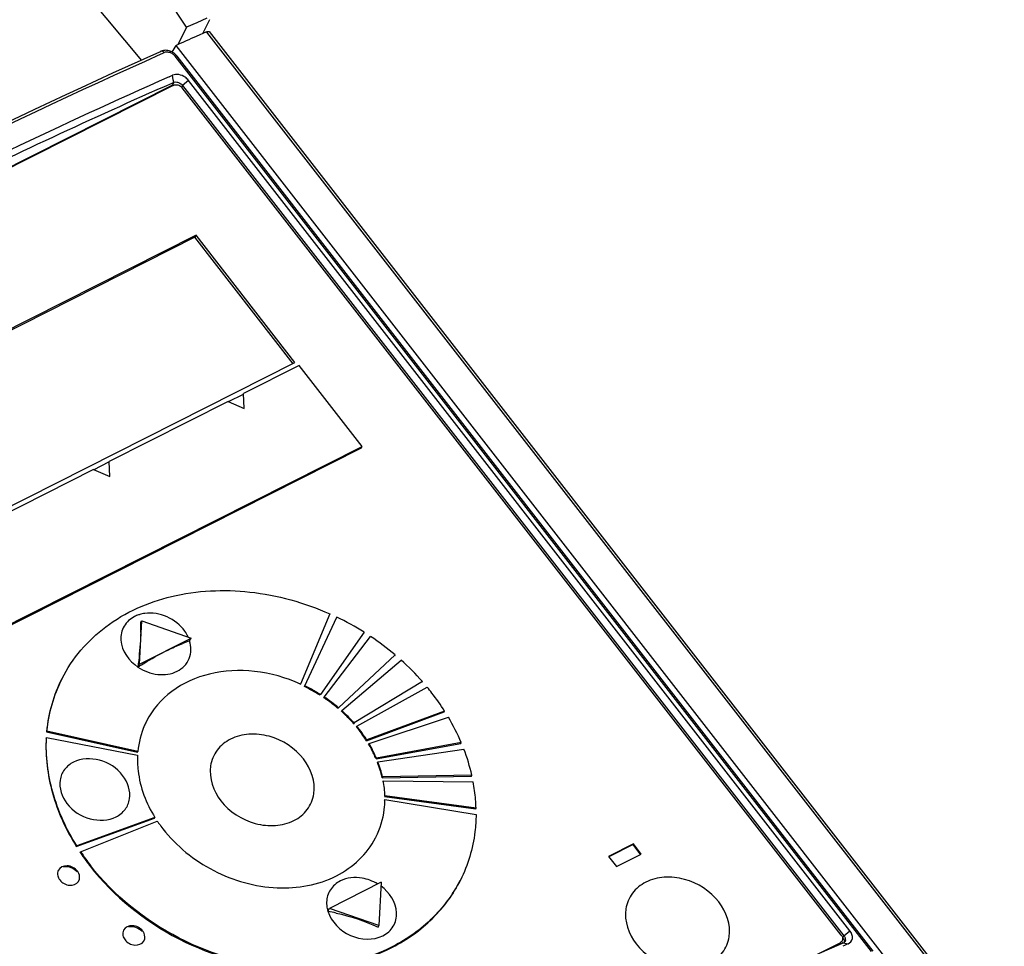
# Model space of a CAD drawing. Header units: millimetres. Extents: x 0 to 594, y 0 to 420.
# Tile 44 of 48: x 531 to 546, y 149 to 163. Entities that reach past the tile are written whole.
import ezdxf

# ---------------------------------------------------------------- set-up
doc = ezdxf.new("R2010")
doc.units = ezdxf.units.MM
doc.header["$LTSCALE"] = 32.67
doc.layers.get('0').update_dxf_attribs({"linetype": 'CONTINUOUS'})
doc.layers.add('ROUNDS', color=7, linetype='CONTINUOUS')

msp = doc.modelspace()

# ---------------------------------------------------------------- linework, layer by layer
at = {"color": 7, "linetype": 'CONTINUOUS'}
for p, q in [((533.5607, 162.434), (533.4294, 162.1747)), ((533.8537, 162.3625), (533.7043, 162.2966)), ((533.895, 162.367), (549.3612, 142.4778)), ((533.3451, 162.0638), (533.4041, 162.164)), ((548.8618, 142.2857), (533.4041, 162.164)), ((533.1655, 162.0702), (533.1819, 162.0775)), ((533.182, 162.0776), (533.1819, 162.0775)), ((543.7123, 148.7697), (533.4194, 162.006)), ((533.3031, 161.7009), (533.352, 161.7226)), ((533.3641, 161.653), (533.352, 161.7226)), ((533.3506, 161.5775), (523.6988, 156.7014)), ((533.3454, 161.6073), (533.3701, 161.6182)), ((533.3701, 161.6182), (533.3641, 161.653)), ((543.3678, 149.0712), (533.5895, 161.6458)), ((533.3604, 161.5732), (523.7545, 156.7204)), ((543.2385, 149.0072), (533.4953, 161.5366)), ((533.5007, 161.5696), (543.2789, 148.9951)), ((533.6995, 159.3562), (526.0821, 155.508)), ((533.6844, 159.3263), (526.0911, 155.4902)), ((533.6995, 159.3562), (533.6844, 159.3263)), ((535.1377, 157.4574), (533.6844, 159.3263)), ((535.1616, 157.476), (533.6995, 159.3562)), ((527.5442, 153.6278), (535.1616, 157.476)), ((535.225, 157.4297), (534.4021, 157.014)), ((536.1549, 156.2339), (535.225, 157.4297)), ((534.3967, 157.0033), (534.1759, 156.8917)), ((534.3967, 157.0033), (534.4021, 157.014)), ((534.4127, 156.7949), (534.4021, 157.014)), ((534.1727, 156.8981), (532.4136, 156.0094)), ((534.1727, 156.8981), (534.4127, 156.7949)), ((530.1404, 153.1796), (536.1441, 156.2126)), ((530.1512, 153.2009), (536.1549, 156.2339)), ((536.1441, 156.2126), (536.1549, 156.2339)), ((532.4082, 155.9987), (532.1874, 155.8872)), ((532.4082, 155.9987), (532.4136, 156.0094)), ((532.4242, 155.7903), (532.4136, 156.0094)), ((532.1842, 155.8935), (530.4252, 155.0048)), ((532.1842, 155.8935), (532.4242, 155.7903)), ((535.6765, 153.7572), (535.2467, 152.72)), ((532.8625, 153.0138), (532.8964, 153.6551)), ((532.8848, 153.6321), (532.8964, 153.6551)), ((532.8964, 153.6551), (533.6273, 153.4001)), ((535.3014, 152.6815), (535.781, 153.7088)), ((535.781, 153.7088), (535.7756, 153.6981)), ((536.184, 153.4866), (535.5389, 152.5642)), ((535.5944, 152.5283), (536.2805, 153.4242)), ((536.1786, 153.4759), (536.184, 153.4866)), ((532.8625, 153.0138), (533.6273, 153.4001)), ((533.6057, 153.3574), (533.6273, 153.4001)), ((536.6453, 153.1499), (535.8045, 152.3703)), ((536.6399, 153.1392), (536.6453, 153.1499)), ((532.8409, 152.9711), (532.8625, 153.0138)), ((535.8537, 152.3275), (536.7308, 153.0755)), ((531.7137, 152.7921), (531.7191, 152.8028)), ((535.2467, 152.72), (535.2413, 152.7093)), ((537.0464, 152.7574), (536.0354, 152.1444)), ((537.041, 152.7467), (537.0464, 152.7574)), ((535.3014, 152.6815), (535.3068, 152.6921)), ((535.5389, 152.5642), (535.5335, 152.5535)), ((536.0768, 152.0959), (537.1183, 152.6732)), ((535.589, 152.5176), (535.5944, 152.5283)), ((535.8045, 152.3703), (535.7991, 152.3597)), ((535.8483, 152.3168), (535.8537, 152.3275)), ((536.2193, 151.8824), (537.3697, 152.3103)), ((537.3751, 152.321), (536.2247, 151.8931)), ((537.3697, 152.3103), (537.3751, 152.321)), ((536.0354, 152.1444), (536.03, 152.1337)), ((536.03, 152.1337), (536.0388, 152.139)), ((536.257, 151.8405), (537.4312, 152.2296)), ((531.4964, 152.0255), (531.491, 152.0148)), ((531.491, 152.0148), (532.8346, 151.7123)), ((532.84, 151.723), (531.4964, 152.0255)), ((536.0714, 152.0852), (536.0768, 152.0959)), ((531.4841, 151.9202), (531.4895, 151.9309)), ((531.4895, 151.9309), (532.836, 151.6685)), ((536.2247, 151.8931), (536.2193, 151.8824)), ((536.2516, 151.8298), (536.257, 151.8405)), ((536.3611, 151.6135), (537.616, 151.8432)), ((537.6214, 151.8539), (536.3665, 151.6242)), ((537.616, 151.8432), (537.6214, 151.8539)), ((532.8346, 151.7123), (532.84, 151.723)), ((536.3887, 151.569), (537.66, 151.7581)), ((536.3665, 151.6242), (536.3611, 151.6135)), ((536.3833, 151.5583), (536.3887, 151.569)), ((536.4511, 151.3351), (537.7724, 151.3597)), ((536.4565, 151.3458), (536.4511, 151.3351)), ((537.7778, 151.3704), (536.4565, 151.3458)), ((536.4626, 151.279), (536.468, 151.2897)), ((536.468, 151.2897), (537.7978, 151.273)), ((537.7724, 151.3597), (537.7778, 151.3704)), ((536.4921, 151.0664), (536.4867, 151.0557)), ((536.4867, 151.0557), (537.8342, 150.8744)), ((536.4871, 151.0004), (536.4925, 151.0111)), ((537.8396, 150.8851), (536.4921, 151.0664)), ((536.4925, 151.0111), (537.8403, 150.7891)), ((537.8342, 150.8744), (537.8396, 150.8851)), ((531.93, 150.3189), (533.0873, 150.7358)), ((533.0927, 150.7465), (531.9354, 150.3295)), ((531.9939, 150.239), (533.1264, 150.6944)), ((533.0873, 150.7358), (533.0927, 150.7465)), ((531.9354, 150.3295), (531.93, 150.3189)), ((531.9885, 150.2283), (531.9939, 150.239)), ((540.1654, 150.3563), (539.7983, 150.1709)), ((540.16, 150.3456), (539.8015, 150.1645)), ((540.1654, 150.3563), (540.16, 150.3456)), ((540.277, 150.1952), (540.16, 150.3456)), ((540.2824, 150.2059), (540.1654, 150.3563)), ((539.7983, 150.1709), (539.9153, 150.0204)), ((539.9153, 150.0204), (540.2824, 150.2059)), ((536.4356, 149.7887), (535.6708, 149.4023)), ((536.4356, 149.7887), (536.4017, 149.1474)), ((537.6022, 149.8112), (537.6076, 149.8219)), ((535.6492, 149.3596), (535.6708, 149.4023)), ((536.4017, 149.1474), (535.6708, 149.4023)), ((536.3901, 149.1244), (536.4017, 149.1474)), ((543.2512, 148.9234), (543.2415, 148.9041)), ((542.7514, 148.6563), (543.2205, 148.8933)), ((543.2054, 148.8634), (543.2361, 148.8935)), ((543.2296, 148.8747), (543.206, 148.8642)), ((543.2424, 148.8804), (543.2296, 148.8747)), ((543.2668, 148.8912), (543.2424, 148.8804)), ((543.2844, 148.8522), (543.2608, 148.8417)), ((543.2669, 148.8913), (543.3408, 148.8773)), ((543.3163, 148.8664), (543.2844, 148.8522)), ((543.3408, 148.8773), (543.3163, 148.8664))]:
    msp.add_line(p, q, dxfattribs=at)
at = {"color": 9, "linetype": 'CONTINUOUS'}
for p, q in [((533.8546, 162.3614), (549.3168, 142.4774)), ((533.1821, 162.0368), (533.1986, 162.0442)), ((533.1986, 162.0442), (533.2278, 162.0573)), ((543.6864, 148.7674), (533.3935, 162.0038)), ((533.3701, 161.6182), (533.3506, 161.5775)), ((533.5895, 161.6458), (533.5007, 161.5696)), ((533.5007, 161.5696), (533.4856, 161.5409)), ((543.2789, 148.9951), (543.3678, 149.0712)), ((543.2638, 148.9663), (543.2789, 148.9951)), ((543.2054, 148.8634), (543.2205, 148.8933))]:
    msp.add_line(p, q, dxfattribs=at)
at = {"color": 7, "linetype": 'CONTINUOUS'}
for centre, radius, start, end in [((574.4338, 70.0515), 100.8368, 113.823194, 114.009602), ((533.2487, 161.9165), 0.1748, 91.48837, 99.25045), ((533.2415, 161.866), 0.2262, 62.39781, 70.16469), ((533.2402, 161.8631), 0.2294, 51.2134, 62.43675), ((576.737, 64.3153), 106.6323, 114.036857, 116.825911), ((533.0006, 153.2963), 0.4712, 106.51572, 108.70817), ((533.0083, 153.2686), 0.4999, 97.76527, 106.45496), ((528.8971, 153.6249), 3.9877, 357.92467, 0.10344), ((533.9991, 150.0002), 4.1145, 57.92455, 64.33682), ((534.0538, 150.0828), 4.0154, 49.80386, 56.32119), ((534.3493, 151.1927), 2.289, 108.95626, 111.63358), ((534.1964, 150.2453), 3.7991, 41.39383, 48.15621), ((534.2743, 150.5438), 2.3717, 62.1994, 64.33565), ((534.2797, 150.5544), 2.3717, 62.1994, 64.33565), ((534.2771, 150.549), 2.3657, 57.92162, 62.20098), ((534.2825, 150.5597), 2.3657, 57.92162, 62.20098), ((534.3504, 150.3812), 3.5937, 37.87198, 39.62682), ((534.4538, 150.46), 3.4637, 32.49927, 37.894), ((534.294, 150.5753), 2.3345, 54.14879, 56.30768), ((534.3124, 150.6044), 2.3119, 49.80386, 56.32119), ((534.3151, 150.604), 2.2989, 49.79306, 54.155), ((534.3624, 150.659), 2.2263, 45.90225, 48.13053), ((534.3945, 150.698), 2.1874, 41.39383, 48.15621), ((534.052, 151.6218), 1.2148, 153.14911, 156.31376), ((534.4044, 150.7017), 2.1664, 41.37502, 45.91302), ((534.7195, 150.6209), 3.153, 23.01956, 30.67651), ((535.6709, 151.7193), 0.5416, 35.7285, 37.94653), ((534.5373, 150.8109), 1.9943, 32.49927, 37.894), ((534.5275, 150.8103), 2.0132, 34.30603, 37.88023), ((534.5755, 150.8434), 1.9549, 32.47476, 34.29731), ((534.644, 150.8779), 1.8683, 28.1251, 30.62962), ((534.6726, 150.9017), 1.8416, 25.59042, 30.64734), ((534.6917, 150.9034), 1.8141, 25.57092, 28.12516), ((534.7402, 150.9266), 1.7604, 22.96512, 25.57092), ((534.7456, 150.9373), 1.7604, 22.96512, 25.57092), ((535.0365, 150.7495), 2.8107, 12.76117, 21.02728), ((534.8728, 150.9776), 1.6183, 12.76117, 21.02728), ((534.8782, 150.9883), 1.6183, 12.76117, 21.02728), ((535.0468, 151.0238), 1.4459, 1.68768, 10.59768), ((535.2961, 150.8063), 2.5449, 4.67857, 10.56767), ((535.4021, 150.816), 2.4385, 1.62461, 4.65461), ((534.7706, 151.7943), 1.9783, 213.78172, 215.15807), ((534.8065, 151.8198), 2.0222, 215.16302, 217.87562), ((535.2693, 151.0057), 1.2208, 332.58971, 333.14852), ((534.8443, 152.1388), 3.4359, 213.78172, 215.15807), ((534.8919, 152.1788), 3.4873, 213.79546, 217.88355), ((534.9065, 152.183), 3.5123, 215.16302, 217.87562), ((531.869, 149.8613), 0.1103, 327.02985, 333.09184), ((536.0387, 149.1871), 0.6732, 59.08947, 69.80955), ((536.0698, 149.4904), 0.4405, 192.04943, 197.27335), ((535.0991, 146.349), 3.0605, 77.27014, 79.64406), ((532.8339, 148.9766), 0.1103, 327.02985, 333.09184), ((543.1939, 148.9526), 0.0643, 323.13649, 332.96345), ((586.2401, 52.5333), 105.5063, 114.071836, 116.850616), ((543.2453, 148.9458), 0.0586, 291.54366, 300.79)]:
    msp.add_arc(centre, radius, start, end, dxfattribs=at)
for points, knots in [([(533.8537, 162.3625), (533.8585, 162.3645), (533.8705, 162.3691), (533.8895, 162.3741), (533.895, 162.367)], [0, 0, 0, 0, 0.3677977, 1, 1, 1, 1]), ([(523.3327, 157.1029), (524.1731, 157.5714), (527.398, 159.3288), (530.6919, 160.9618), (533.1655, 162.0702)], [0, 0, 0, 0, 0.2619617, 1, 1, 1, 1]), ([(533.5895, 161.6458), (533.5753, 161.664), (533.513, 161.7231), (533.4096, 161.7482), (533.352, 161.7226)], [0, 0, 0, 0, 0.268264, 1, 1, 1, 1]), ([(528.6386, 159.379), (529.0363, 159.5799), (530.5905, 160.3531), (532.1643, 161.0875), (533.3454, 161.6073)], [0, 0, 0, 0, 0.2566322, 1, 1, 1, 1]), ([(533.4843, 161.5488), (533.4863, 161.5469), (533.4901, 161.543), (533.4937, 161.5388), (533.4953, 161.5366)], [0, 0, 0, 0, 0.5045434, 1, 1, 1, 1]), ([(531.7191, 152.8028), (531.87, 153.1007), (532.3397, 153.6461), (533.3528, 154.0891), (534.5242, 154.1419), (535.3037, 153.9237), (535.6765, 153.7572)], [0, 0, 0, 0, 0.2248678, 0.4647878, 0.7250569, 1, 1, 1, 1]), ([(532.7922, 153.7186), (532.7289, 153.6867), (532.616, 153.5863), (532.5505, 153.2775), (532.7107, 153.0586), (532.8409, 152.9711)], [0, 0, 0, 0, 0.2380613, 0.4733558, 1, 1, 1, 1]), ([(533.5344, 153.5003), (533.4694, 153.5926), (533.2845, 153.7392), (533.051, 153.7791), (532.9407, 153.7639)], [0, 0, 0, 0, 0.5035478, 1, 1, 1, 1]), ([(532.8822, 153.4805), (532.8808, 153.4408), (532.8725, 153.2705), (532.8564, 153.1008), (532.8409, 152.9711)], [0, 0, 0, 0, 0.2333746, 1, 1, 1, 1]), ([(533.2405, 153.2005), (533.2632, 153.212), (533.3502, 153.2548), (533.4389, 153.2941), (533.5054, 153.3204)], [0, 0, 0, 0, 0.2621837, 1, 1, 1, 1]), ([(533.4216, 152.9092), (533.4981, 152.9478), (533.6332, 153.0835), (533.6316, 153.2741), (533.6057, 153.3574)], [0, 0, 0, 0, 0.4952888, 1, 1, 1, 1]), ([(532.8409, 152.9711), (532.8746, 152.9926), (533.005, 153.0738), (533.1391, 153.1492), (533.2405, 153.2005)], [0, 0, 0, 0, 0.2601206, 1, 1, 1, 1]), ([(532.8409, 152.9711), (532.928, 152.9125), (533.1235, 152.8373), (533.3356, 152.8657), (533.4216, 152.9092)], [0, 0, 0, 0, 0.5212843, 1, 1, 1, 1]), ([(535.2467, 152.72), (535.032, 152.8159), (534.5832, 152.9415), (533.9088, 152.9111), (533.3255, 152.656), (533.055, 152.342), (532.9682, 152.1705)], [0, 0, 0, 0, 0.2749621, 0.5352189, 0.7751354, 1, 1, 1, 1]), ([(535.2901, 151.612), (535.1653, 151.7726), (534.8867, 151.9517), (534.4871, 151.9948), (534.2086, 151.9259), (533.9963, 151.7556), (533.8551, 151.4214), (533.9564, 151.1354), (534.0664, 150.9938)], [0, 0, 0, 0, 0.2728142, 0.4075797, 0.53247, 0.6476273, 0.7595353, 1, 1, 1, 1]), ([(531.4841, 151.9202), (531.4697, 151.6493), (531.54, 151.0815), (531.7769, 150.5643), (531.93, 150.3189)], [0, 0, 0, 0, 0.4840216, 1, 1, 1, 1]), ([(531.9354, 150.3295), (531.7823, 150.575), (531.5454, 151.0922), (531.4751, 151.66), (531.4895, 151.9309)], [0, 0, 0, 0, 0.5159784, 1, 1, 1, 1]), ([(531.8888, 151.5653), (531.8372, 151.5392), (531.7445, 151.4651), (531.65, 151.2393), (531.7694, 150.9075), (532.1124, 150.6905), (532.4039, 150.6981), (532.5182, 150.7558)], [0, 0, 0, 0, 0.1156705, 0.2280403, 0.469508, 0.743477, 1, 1, 1, 1]), ([(532.5182, 150.7558), (532.5698, 150.7819), (532.6625, 150.856), (532.757, 151.0817), (532.6376, 151.4136), (532.2947, 151.6306), (532.0031, 151.623), (531.8888, 151.5653)], [0, 0, 0, 0, 0.1156705, 0.2280403, 0.469508, 0.743477, 1, 1, 1, 1]), ([(532.836, 151.6685), (532.8319, 151.5914), (532.8426, 151.2685), (532.9632, 150.9541), (533.0927, 150.7465)], [0, 0, 0, 0, 0.2397822, 1, 1, 1, 1]), ([(534.0664, 150.9938), (534.1913, 150.8333), (534.4699, 150.6541), (534.8695, 150.6111), (535.148, 150.68), (535.3603, 150.8503), (535.5015, 151.1845), (535.4002, 151.4705), (535.2901, 151.612)], [0, 0, 0, 0, 0.2728142, 0.4075797, 0.53247, 0.6476273, 0.7595353, 1, 1, 1, 1]), ([(536.3585, 150.4542), (536.4231, 150.5818), (536.4794, 150.7707), (536.4919, 150.9623), (536.4925, 151.0111)], [0, 0, 0, 0, 0.7454781, 1, 1, 1, 1]), ([(537.8403, 150.7891), (537.8393, 150.7043), (537.8175, 150.3716), (537.7198, 150.0435), (537.6076, 149.8219)], [0, 0, 0, 0, 0.2546071, 1, 1, 1, 1]), ([(533.2102, 150.5783), (533.409, 150.3226), (533.9321, 149.9009), (534.8673, 149.6398), (535.7825, 149.7907), (536.2297, 150.2058), (536.3531, 150.4436)], [0, 0, 0, 0, 0.2667703, 0.5339621, 0.7792538, 1, 1, 1, 1]), ([(531.9457, 149.9539), (531.9108, 149.9988), (531.8068, 150.0596), (531.6861, 150.0084), (531.664, 149.965)], [0, 0, 0, 0, 0.538925, 1, 1, 1, 1]), ([(531.9673, 149.8114), (531.9835, 149.8434), (531.9804, 149.9014), (531.9541, 149.9431), (531.9457, 149.9539)], [0, 0, 0, 0, 0.7247738, 1, 1, 1, 1]), ([(532.1341, 150.0267), (532.4806, 149.581), (533.3938, 148.8477), (535.0222, 148.3913), (536.3904, 148.6351), (537.211, 149.2157), (537.4974, 149.6041), (537.6022, 149.8112)], [0, 0, 0, 0, 0.2661853, 0.5327058, 0.777188, 0.8905362, 1, 1, 1, 1]), ([(537.6076, 149.8219), (537.5028, 149.6148), (537.2164, 149.2264), (536.3958, 148.6458), (535.0276, 148.402), (533.3992, 148.8584), (532.486, 149.5917), (532.1395, 150.0373)], [0, 0, 0, 0, 0.1094638, 0.222812, 0.4672943, 0.7338148, 1, 1, 1, 1]), ([(531.6857, 149.8225), (531.7193, 149.7793), (531.8182, 149.7207), (531.9357, 149.7615), (531.9615, 149.8013)], [0, 0, 0, 0, 0.535445, 1, 1, 1, 1]), ([(535.8333, 149.8079), (535.775, 149.7785), (535.6709, 149.6904), (535.6319, 149.5591), (535.63, 149.4952)], [0, 0, 0, 0, 0.5050898, 1, 1, 1, 1]), ([(536.271, 149.819), (536.234, 149.8326), (536.0912, 149.8715), (535.9303, 149.8569), (535.8333, 149.8079)], [0, 0, 0, 0, 0.2665239, 1, 1, 1, 1]), ([(541.43, 149.4972), (541.3051, 149.6578), (541.0265, 149.8369), (540.627, 149.88), (540.3485, 149.8111), (540.1362, 149.6408), (539.9949, 149.3066), (540.0963, 149.0205), (540.2063, 148.879)], [0, 0, 0, 0, 0.272808, 0.4075716, 0.5324623, 0.6476217, 0.7595409, 1, 1, 1, 1]), ([(536.4627, 148.9984), (536.5246, 149.0297), (536.635, 149.1266), (536.7056, 149.425), (536.5575, 149.6419), (536.4344, 149.7317)], [0, 0, 0, 0, 0.2389968, 0.4745924, 1, 1, 1, 1]), ([(540.2063, 148.879), (540.3312, 148.7185), (540.6098, 148.5393), (541.0093, 148.4963), (541.2878, 148.5652), (541.5001, 148.7355), (541.6414, 149.0697), (541.54, 149.3557), (541.43, 149.4972)], [0, 0, 0, 0, 0.2728142, 0.4075797, 0.53247, 0.6476273, 0.7595353, 1, 1, 1, 1]), ([(535.6492, 149.3596), (535.6974, 149.2041), (535.9529, 148.9453), (536.3203, 148.9265), (536.4627, 148.9984)], [0, 0, 0, 0, 0.505084, 1, 1, 1, 1]), ([(532.9107, 149.0691), (532.8757, 149.114), (532.7718, 149.1748), (532.651, 149.1236), (532.629, 149.0802)], [0, 0, 0, 0, 0.538925, 1, 1, 1, 1]), ([(532.9323, 148.9267), (532.9485, 148.9586), (532.9453, 149.0166), (532.919, 149.0584), (532.9107, 149.0691)], [0, 0, 0, 0, 0.7247738, 1, 1, 1, 1]), ([(543.3408, 148.8773), (543.3719, 148.8911), (543.4266, 148.9616), (543.392, 149.04), (543.3678, 149.0712)], [0, 0, 0, 0, 0.4630355, 1, 1, 1, 1]), ([(532.6506, 148.9378), (532.6843, 148.8945), (532.7832, 148.8359), (532.9006, 148.8767), (532.9265, 148.9166)], [0, 0, 0, 0, 0.535445, 1, 1, 1, 1]), ([(543.2834, 148.9181), (543.2837, 148.9152), (543.2838, 148.9094), (543.2831, 148.9037), (543.2827, 148.9009)], [0, 0, 0, 0, 0.5045071, 1, 1, 1, 1])]:
    msp.add_open_spline(points, degree=3, knots=knots, dxfattribs=at)
at = {"color": 9, "linetype": 'CONTINUOUS'}
for points, knots in [([(523.3513, 157.0677), (524.1915, 157.5362), (527.4157, 159.2941), (530.709, 160.9276), (533.1821, 162.0368)], [0, 0, 0, 0, 0.2619457, 1, 1, 1, 1]), ([(533.2278, 162.0573), (533.2245, 162.0615), (533.2133, 162.0739), (533.1929, 162.0824), (533.182, 162.0775)], [0, 0, 0, 0, 0.3096968, 1, 1, 1, 1])]:
    msp.add_open_spline(points, degree=3, knots=knots, dxfattribs=at)
at = {"color": 7, "linetype": 'CONTINUOUS'}
for points in [[(533.2206, 162.089), (533.2073, 162.0868), (533.1942, 162.083), (533.1819, 162.0775)], [(533.3183, 162.0789), (533.2947, 162.0873), (533.2692, 162.0919), (533.2442, 162.0912)], [(533.4194, 162.006), (533.409, 162.0193), (533.397, 162.0314), (533.3839, 162.042)], [(533.3604, 161.5732), (533.3744, 161.5803), (533.3909, 161.5831), (533.4066, 161.5824)], [(533.3701, 161.6182), (533.3839, 161.6235), (533.3997, 161.624), (533.4143, 161.6217)], [(533.4066, 161.5824), (533.4235, 161.5817), (533.4406, 161.5769), (533.4557, 161.5692)], [(533.4143, 161.6217), (533.4312, 161.619), (533.4477, 161.6125), (533.4623, 161.6036)], [(533.4623, 161.6036), (533.4769, 161.5947), (533.4902, 161.5831), (533.5007, 161.5697)], [(533.4557, 161.5692), (533.4661, 161.5638), (533.4758, 161.5569), (533.4843, 161.5488)], [(532.8495, 153.7426), (532.8299, 153.7359), (532.8107, 153.728), (532.7922, 153.7186)], [(533.5815, 153.4196), (533.5682, 153.4478), (533.5524, 153.4749), (533.5344, 153.5003)], [(531.7137, 152.7921), (531.592, 152.5517), (531.5163, 152.2832), (531.491, 152.0148)], [(531.4964, 152.0255), (531.5217, 152.2938), (531.5974, 152.5623), (531.7191, 152.8028)], [(532.9395, 152.1098), (532.8861, 151.9879), (532.8525, 151.8555), (532.84, 151.723)], [(536.0714, 152.0852), (536.0804, 152.0743), (536.0894, 152.0635), (536.098, 152.0524)], [(536.1165, 152.0465), (536.1035, 152.0632), (536.0905, 152.0799), (536.0764, 152.0956)], [(531.664, 149.965), (531.652, 149.9413), (531.6494, 149.9118), (531.6551, 149.8859)], [(531.7417, 150.0166), (531.8102, 150.0333), (531.897, 149.9989), (531.9403, 149.9432)], [(531.6551, 149.8859), (531.6602, 149.863), (531.6713, 149.841), (531.6857, 149.8225)], [(535.63, 149.4952), (535.6291, 149.4628), (535.6323, 149.4301), (535.6391, 149.3985)], [(535.7734, 149.3343), (535.9852, 149.2864), (536.1934, 149.2163), (536.3901, 149.1244)], [(532.629, 149.0802), (532.617, 149.0566), (532.6143, 149.027), (532.6201, 149.0011)], [(532.7066, 149.1319), (532.7752, 149.1486), (532.8619, 149.1142), (532.9053, 149.0584)], [(532.6201, 149.0011), (532.6251, 148.9782), (532.6362, 148.9563), (532.6506, 148.9378)], [(543.2454, 148.914), (543.2389, 148.9054), (543.2301, 148.8982), (543.2205, 148.8933)], [(543.2385, 149.0072), (543.2481, 148.9948), (543.2552, 148.9797), (543.2575, 148.9642)], [(543.2575, 148.9642), (543.2595, 148.9506), (543.2575, 148.9357), (543.2512, 148.9234)], [(543.2638, 148.9663), (543.2745, 148.9526), (543.2822, 148.9354), (543.2834, 148.9181)], [(543.294, 148.9146), (543.2898, 148.9068), (543.283, 148.9), (543.2753, 148.8954)], [(543.2789, 148.9951), (543.2883, 148.983), (543.2959, 148.9686), (543.2989, 148.9536)], [(543.2989, 148.9536), (543.3015, 148.9408), (543.3003, 148.9261), (543.294, 148.9146)]]:
    msp.add_open_spline(points, degree=3, dxfattribs=at)
at = {"color": 9, "linetype": 'CONTINUOUS'}
for points in [[(533.2839, 162.0639), (533.2652, 162.0659), (533.2454, 162.064), (533.2278, 162.0573)], [(533.3462, 162.0433), (533.3271, 162.0541), (533.3056, 162.0616), (533.2839, 162.0639)], [(533.3935, 162.0038), (533.3805, 162.0197), (533.3641, 162.0332), (533.3462, 162.0433)], [(533.4194, 162.0061), (533.4141, 162.0129), (533.4015, 162.0073), (533.3935, 162.0038)]]:
    msp.add_open_spline(points, degree=3, dxfattribs=at)
at = {"layer": 'ROUNDS', "color": 7, "linetype": 'CONTINUOUS'}
for p, q in [((533.5607, 162.434), (532.3124, 164.3245)), ((531.371, 163.7692), (532.8943, 161.943)), ((533.7113, 162.4994), (533.5607, 162.434)), ((533.8618, 162.5643), (533.7113, 162.4994)), ((533.901, 162.5441), (533.7963, 162.3371))]:
    msp.add_line(p, q, dxfattribs=at)
for points, knots in [([(532.0742, 164.2627), (531.2172, 163.8865), (527.6202, 162.2417), (524.117, 160.3955), (521.4922, 158.9041)], [0, 0, 0, 0, 0.2366527, 1, 1, 1, 1]), ([(532.0962, 164.1035), (531.2436, 163.7316), (527.6615, 162.1026), (524.1733, 160.2708), (521.5592, 158.7896)], [0, 0, 0, 0, 0.2364051, 1, 1, 1, 1])]:
    msp.add_open_spline(points, degree=3, knots=knots, dxfattribs=at)
at = {"layer": 'ROUNDS', "color": 9, "linetype": 'CONTINUOUS'}
msp.add_open_spline([(521.5367, 158.7901), (522.4412, 159.3029), (525.9038, 161.2148), (529.456, 162.9684), (532.1285, 164.1343)], degree=3, knots=[0, 0, 0, 0, 0.2628548, 1, 1, 1, 1], dxfattribs=at)

doc.saveas('drawing.dxf')
